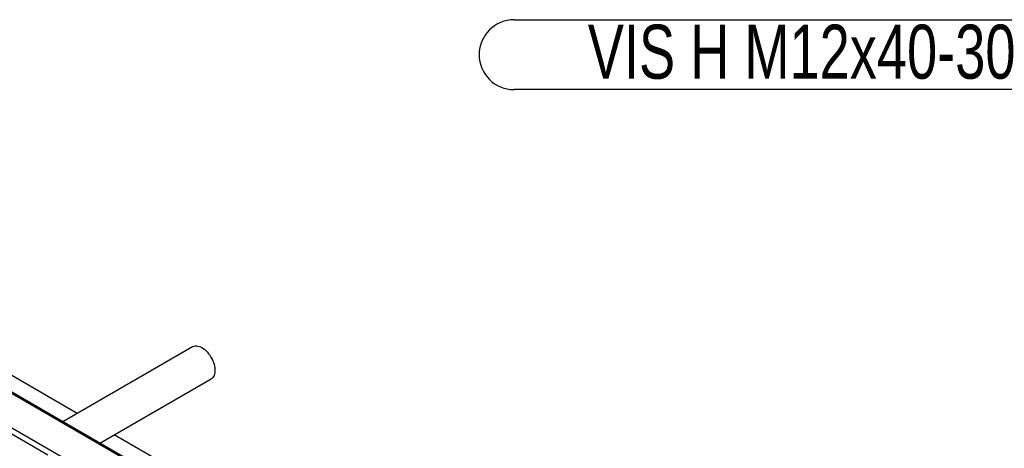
# Model space of a CAD drawing. Header units: millimetres. Extents: x 5 to 589, y 5 to 415.
# Tile 37 of 46: x 330 to 394, y 314 to 342. Entities that reach past the tile are written whole.
import ezdxf

# ---------------------------------------------------------------- set-up
doc = ezdxf.new("R2010")
doc.units = ezdxf.units.MM
doc.layers.add('NOTES', color=6, linetype='Continuous')
doc.layers.add('TRAIT-FORT', color=4, linetype='Continuous', lineweight=25)
doc.styles.add('SLDTEXTSTYLE0', font='TXT', dxfattribs={"width": 0.75})

# ---------------------------------------------------------------- blocks, each defined once
blk = doc.blocks.new('SW_NOTE_4')
at = {"layer": 'NOTES', "color": 0}
for p, q in [((-37.233, 4.574), (0, 4.574)), ((0, 0.046), (-37.233, 0.046))]:
    blk.add_line(p, q, dxfattribs=at)
for centre, start, end in [((-37.233, 2.31), 90, 270), ((0, 2.31), 270, 90)]:
    blk.add_arc(centre, 2.264, start, end, dxfattribs=at)
at = {"layer": 'NOTES', "color": 0, "insert": (-18.607, 4.255), "char_height": 3.5, "attachment_point": 2, "style": 'SLDTEXTSTYLE0'}
blk.add_mtext('VIS H M12x40-30', dxfattribs=at)

msp = doc.modelspace()

# ---------------------------------------------------------------- linework, layer by layer
at = {"layer": 'TRAIT-FORT', "color": 4, "linetype": 'Continuous', "lineweight": 25}
for p, q in [((334.086, 316.641), (290.289, 341.925)), ((349.419, 306.719), (292.101, 339.808)), ((292.101, 339.726), (349.179, 306.776)), ((292.101, 337.506), (345.332, 306.776)), ((341.565, 320.959), (333.159, 316.106)), ((335.559, 314.72), (342.765, 318.88)), ((327.74, 316.54), (332.195, 313.969)), ((358.764, 302.395), (336.486, 315.256))]:
    msp.add_line(p, q, dxfattribs=at)
at = {"layer": 'TRAIT-FORT', "color": 4, "linetype": 'Continuous', "lineweight": 25, "flags": 128}
msp.add_lwpolyline([(341.565, 320.959), (341.581, 320.968), (341.651, 320.996), (341.727, 321.011), (341.808, 321.014), (341.894, 321.004), (341.982, 320.982), (342.073, 320.946), (342.165, 320.899), (342.256, 320.84), (342.347, 320.771), (342.436, 320.691), (342.521, 320.603), (342.602, 320.506), (342.678, 320.403), (342.748, 320.294), (342.811, 320.18), (342.867, 320.064), (342.914, 319.945), (342.953, 319.827), (342.982, 319.709), (343.002, 319.594), (343.012, 319.483), (343.012, 319.377), (343.002, 319.277), (342.982, 319.185), (342.953, 319.102), (342.914, 319.028), (342.867, 318.964), (342.811, 318.912), (342.765, 318.88)], dxfattribs=at)

# ---------------------------------------------------------------- block references
at = {"layer": 'NOTES', "color": 211}
msp.add_blockref('SW_NOTE_4', (399.623, 337.555), dxfattribs=at)

doc.saveas('drawing.dxf')
